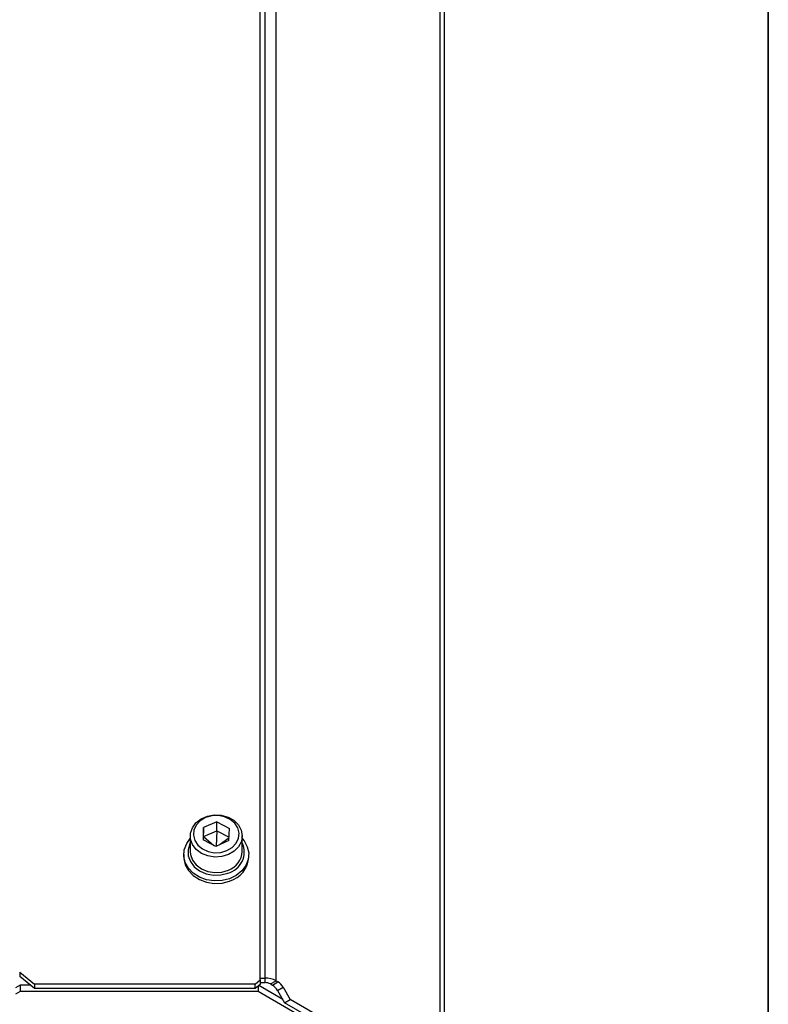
# Model space of a CAD drawing. Header units: millimetres. Extents: x 5 to 414, y 6 to 290.
# Tile 100 of 107: x 393 to 414, y 172 to 199. Entities that reach past the tile are written whole.
import ezdxf

# ---------------------------------------------------------------- set-up
doc = ezdxf.new("R2010")
doc.units = ezdxf.units.MM
doc.layers.add('SLD-0', color=7, linetype='Continuous')

msp = doc.modelspace()

# ---------------------------------------------------------------- linework, layer by layer
at = {"color": 7, "linetype": 'Continuous', "lineweight": 25}
for p, q in [((400.0365, 172.2278), (400.0365, 208.1556)), ((400.1674, 172.276), (400.1674, 207.8538)), ((400.4704, 172.2035), (400.4704, 207.7814)), ((404.9789, 169.3092), (404.9789, 205.4703)), ((405.1044, 169.1343), (405.1044, 205.2953)), ((398.4781, 176.4162), (398.4632, 176.0797)), ((398.8425, 176.5739), (398.4781, 176.4162)), ((398.4781, 176.1688), (398.4781, 176.4162)), ((398.4781, 176.1688), (398.8425, 176.3265)), ((398.8425, 176.3265), (398.8288, 175.9078)), ((398.8425, 176.5739), (399.1919, 176.3951)), ((398.8425, 176.3265), (398.8425, 176.5739)), ((398.8425, 176.3265), (399.1812, 176.1532)), ((399.177, 176.0586), (399.1919, 176.3951)), ((398.1133, 176.1879), (398.1133, 175.7632)), ((398.8127, 175.9009), (398.4632, 176.0797)), ((398.4739, 176.0742), (398.4781, 176.1688)), ((398.4781, 176.1688), (398.7621, 175.9268)), ((399.177, 176.0586), (398.8127, 175.9009)), ((399.1806, 176.1391), (398.9389, 175.9555)), ((399.5419, 175.7632), (399.5419, 176.1879)), ((397.9347, 175.6766), (397.9347, 175.6106)), ((399.7204, 175.6106), (399.7204, 175.6766)), ((393.4249, 172.444), (393.8326, 172.1112)), ((393.4249, 172.444), (393.4249, 172.3203)), ((393.8326, 171.9875), (393.4249, 172.3203)), ((400.0365, 172.276), (400.1674, 172.276)), ((400.1674, 172.1523), (400.1674, 172.276)), ((393.4336, 172.08), (393.3117, 172.0096)), ((393.4336, 172.08), (393.4336, 171.905)), ((393.7193, 172.08), (393.4336, 172.08)), ((399.8936, 172.1112), (393.8326, 172.1112)), ((393.8326, 172.1112), (393.8326, 171.9875)), ((399.8936, 171.9875), (393.8326, 171.9875)), ((399.8936, 172.1112), (400.0365, 172.2278)), ((399.8936, 171.9875), (399.8936, 172.1112)), ((400.0365, 172.1041), (399.8936, 171.9875)), ((399.9773, 172.0558), (399.9773, 171.905)), ((400.6551, 171.6887), (399.9947, 172.0699)), ((400.0365, 172.2278), (400.0365, 172.1041)), ((400.0365, 172.1523), (400.1674, 172.1523)), ((400.3189, 172.116), (400.4704, 172.2035)), ((400.3189, 172.116), (400.3694, 172.0869)), ((400.3694, 172.0869), (400.5209, 172.1744)), ((400.4704, 172.2035), (400.5209, 172.1744)), ((400.5123, 171.9361), (400.6638, 172.0236)), ((400.6638, 172.0236), (400.8572, 171.6886)), ((393.4336, 171.905), (393.3117, 171.8346)), ((399.9773, 171.905), (393.4336, 171.905)), ((402.3118, 170.5573), (399.9773, 171.905)), ((400.5123, 171.9361), (400.7056, 171.6012)), ((400.7056, 171.6012), (400.8572, 171.6886)), ((404.8274, 169.2217), (400.7056, 171.6012)), ((404.9789, 169.3092), (400.8572, 171.6886))]:
    msp.add_line(p, q, dxfattribs=at)
at = {"color": 7, "linetype": 'Continuous', "lineweight": 25, "flags": 128}
for points in [[(399.1621, 175.6726), (398.9795, 175.618), (398.7855, 175.6057), (398.5947, 175.6365), (398.4212, 175.7083), (398.2778, 175.8156), (398.1751, 175.9505), (398.1209, 176.1031), (398.1191, 176.2619), (398.1698, 176.4152), (398.2693, 176.5517), (398.4102, 176.6612), (398.5821, 176.7356), (398.7721, 176.7694), (398.9663, 176.76), (399.1502, 176.7083), (399.3102, 176.6179), (399.4344, 176.4956), (399.5135, 176.3505), (399.5418, 176.1934), (399.5171, 176.0358), (399.4413, 175.8896), (399.32, 175.7654), (399.1621, 175.6726)], [(399.122, 175.7839), (399.2665, 175.87), (399.3755, 175.9859), (399.4401, 176.1221), (399.455, 176.2677), (399.4192, 176.4108), (399.3354, 176.5399), (399.2104, 176.6444), (399.0545, 176.716), (398.8801, 176.7488), (398.7015, 176.7402), (398.5332, 176.6909), (398.3886, 176.6048), (398.2796, 176.4889), (398.2151, 176.3527), (398.2001, 176.2071), (398.236, 176.064), (398.3198, 175.9349), (398.4447, 175.8303), (398.6007, 175.7587), (398.775, 175.7259), (398.9536, 175.7346), (399.122, 175.7839)], [(399.1922, 175.0111), (398.9866, 174.9592), (398.7717, 174.949), (398.5601, 174.981), (398.364, 175.0535), (398.1948, 175.1622), (398.0625, 175.3008), (397.9746, 175.4612), (397.9362, 175.6342), (397.9497, 175.8096), (398.0142, 175.9773), (398.1133, 176.114)], [(399.5419, 176.114), (399.5927, 176.0524), (399.6806, 175.892), (399.7189, 175.719), (399.7054, 175.5436), (399.641, 175.3759), (399.5292, 175.2257), (399.3767, 175.1017), (399.1922, 175.0111)], [(398.1133, 175.9955), (398.1002, 175.9693), (398.0531, 175.8079), (398.0588, 175.642), (398.1169, 175.4829), (398.2234, 175.3416), (398.3711, 175.2276), (398.5499, 175.1486), (398.7476, 175.1102), (398.9508, 175.1148), (399.1455, 175.1623)], [(397.9347, 175.6106), (397.9362, 175.5682), (397.9746, 175.3953), (398.0625, 175.2348), (398.1948, 175.0962), (398.364, 174.9875), (398.5601, 174.9151), (398.7717, 174.883), (398.9866, 174.8932), (399.1922, 174.9451)], [(398.1133, 175.7632), (398.1209, 175.6783), (398.1751, 175.5258), (398.2778, 175.3909), (398.4212, 175.2836), (398.5947, 175.2118), (398.7855, 175.181), (398.9795, 175.1933), (399.1621, 175.2479)]]:
    msp.add_lwpolyline(points, dxfattribs=at)
at = {"color": 7, "linetype": 'Continuous', "lineweight": 25}
for centre, radius, start, end in [((398.9953, 175.7446), 0.6014, 284.46931, 24.65662), ((398.962, 175.7929), 0.5807, 290.16573, 357.06223), ((398.9887, 175.6491), 0.7328, 286.12795, 356.99157), ((400.1797, 171.6577), 0.6184, 61.95976, 91.1441), ((400.1736, 171.8431), 0.3092, 61.95976, 91.1441), ((400.1513, 171.7372), 0.4122, 28.85561, 58.04533), ((400.3028, 171.8246), 0.4122, 28.85561, 58.04533)]:
    msp.add_arc(centre, radius, start, end, dxfattribs=at)
at = {"layer": 'SLD-0', "lineweight": 35}
msp.add_line((414, 6), (414, 288.5), dxfattribs=at)

doc.saveas('drawing.dxf')
